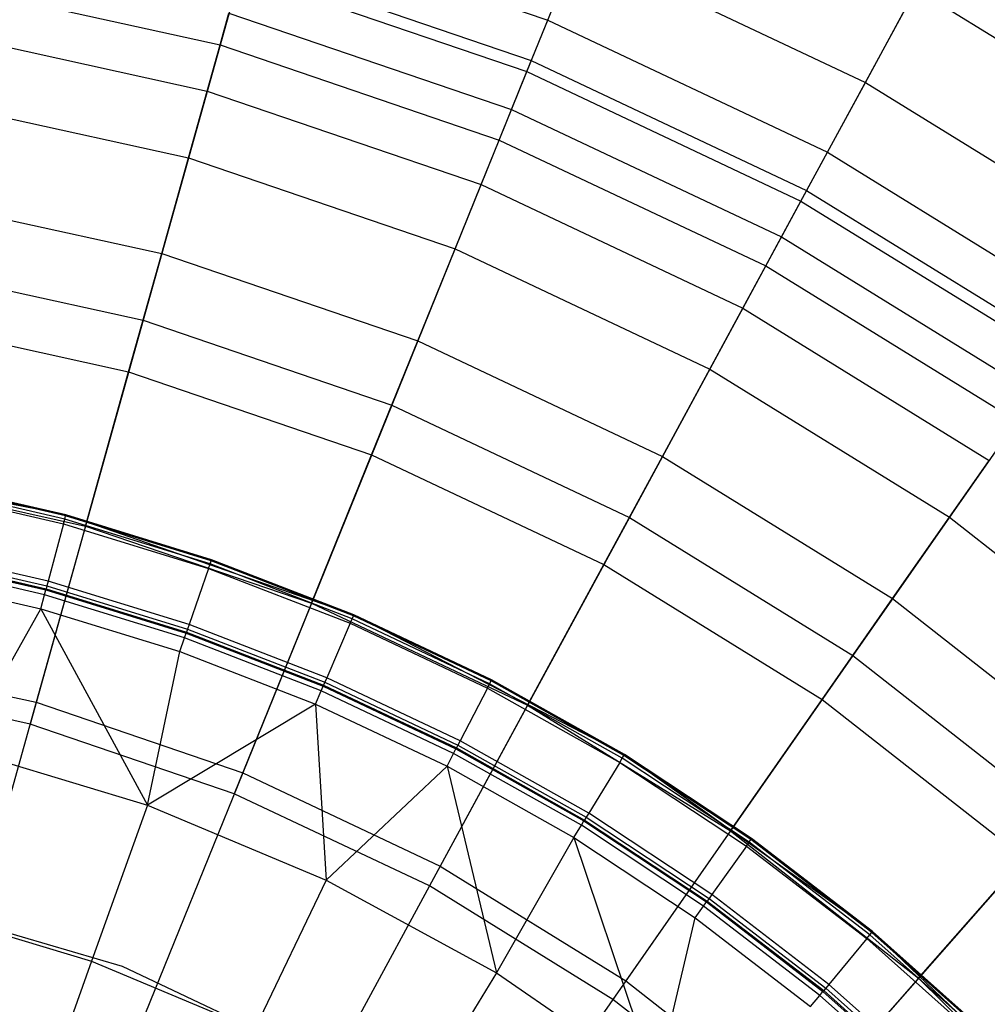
# Model space of a CAD drawing. Extents: x -91 to 91, y -91 to 262.
# Tile 179 of 256: x 3.08 to 8.96, y 9.55 to 15.53. Entities that reach past the tile are written whole.
import ezdxf

# ---------------------------------------------------------------- set-up
doc = ezdxf.new("R2010")
doc.units = 0
doc.header["$LTSCALE"] = 25.4
doc.layers.get('0').update_dxf_attribs({"linetype": 'CONTINUOUS'})

# ---------------------------------------------------------------- blocks, each defined once
blk = doc.blocks.new('ETE0_STL_1')
at = {"color": 0}
for p, q in [((6.9971, 17.269, 237.3549), (6.1913, 15.2803, 238.8525)), ((6.9971, 17.269, 237.3549), (6.1913, 15.2803, 238.8525)), ((8.8866, 16.377, 237.3549), (7.8633, 14.491, 238.8525)), ((8.8866, 16.377, 237.3549), (7.8633, 14.491, 238.8525)), ((4.5129, 16.1324, 181.2256), (6.2907, 15.5256, 181.2256)), ((4.5129, 16.1324, 181.2256), (6.2907, 15.5256, 181.2256)), ((6.2907, 15.5256, 181.2256), (6.4719, 15.9728, 183.7601)), ((6.2907, 15.5256, 181.2256), (6.4719, 15.9728, 183.7601)), ((6.4719, 15.9728, 183.7601), (8.2196, 15.1477, 183.7601)), ((6.4719, 15.9728, 183.7601), (8.2196, 15.1477, 183.7601)), ((4.4416, 15.8775, 238.8525), (3.8334, 13.7034, 240.1228)), ((4.4416, 15.8775, 238.8525), (3.8334, 13.7034, 240.1228)), ((4.4416, 15.8775, 238.8525), (6.1913, 15.2803, 238.8525)), ((4.4416, 15.8775, 238.8525), (6.1913, 15.2803, 238.8525)), ((4.4221, 15.8077, 178.2297), (6.1642, 15.2132, 178.2297)), ((4.4221, 15.8077, 178.2297), (6.1642, 15.2132, 178.2297)), ((2.5526, 15.7607, 171.1327), (4.3012, 15.3758, 171.1327)), ((2.5526, 15.7607, 171.1327), (4.3012, 15.3758, 171.1327)), ((8.2196, 15.1477, 183.7601), (8.5275, 15.7152, 186.0082)), ((8.2196, 15.1477, 183.7601), (8.5275, 15.7152, 186.0082)), ((8.5275, 15.7152, 186.0082), (10.2335, 14.6616, 186.0082)), ((8.5275, 15.7152, 186.0082), (10.2335, 14.6616, 186.0082)), ((4.3012, 15.3758, 171.1327), (4.3553, 15.569, 173.3738)), ((4.3012, 15.3758, 171.1327), (4.3553, 15.569, 173.3738)), ((4.3553, 15.569, 173.3738), (6.0711, 14.9835, 173.3738)), ((4.3553, 15.569, 173.3738), (6.0711, 14.9835, 173.3738)), ((6.1642, 15.2132, 178.2297), (6.2907, 15.5256, 181.2256)), ((6.1642, 15.2132, 178.2297), (6.2907, 15.5256, 181.2256)), ((6.2907, 15.5256, 181.2256), (7.9895, 14.7237, 181.2256)), ((6.2907, 15.5256, 181.2256), (7.9895, 14.7237, 181.2256)), ((2.506, 15.4726, 169.6725), (4.2226, 15.0947, 169.6725)), ((2.506, 15.4726, 169.6725), (4.2226, 15.0947, 169.6725)), ((4.2226, 15.0947, 169.6725), (4.3012, 15.3758, 171.1327)), ((4.2226, 15.0947, 169.6725), (4.3012, 15.3758, 171.1327)), ((4.3012, 15.3758, 171.1327), (5.9957, 14.7975, 171.1327)), ((4.3012, 15.3758, 171.1327), (5.9957, 14.7975, 171.1327)), ((6.1913, 15.2803, 238.8525), (5.3436, 13.188, 240.1228)), ((6.1913, 15.2803, 238.8525), (5.3436, 13.188, 240.1228)), ((6.1913, 15.2803, 238.8525), (7.8633, 14.491, 238.8525)), ((6.1913, 15.2803, 238.8525), (7.8633, 14.491, 238.8525)), ((6.0711, 14.9835, 173.3738), (6.1642, 15.2132, 178.2297)), ((6.0711, 14.9835, 173.3738), (6.1642, 15.2132, 178.2297)), ((6.1642, 15.2132, 178.2297), (7.8287, 14.4274, 178.2297)), ((6.1642, 15.2132, 178.2297), (7.8287, 14.4274, 178.2297)), ((7.9895, 14.7237, 181.2256), (8.2196, 15.1477, 183.7601)), ((7.9895, 14.7237, 181.2256), (8.2196, 15.1477, 183.7601)), ((8.2196, 15.1477, 183.7601), (9.8639, 14.1322, 183.7601)), ((8.2196, 15.1477, 183.7601), (9.8639, 14.1322, 183.7601)), ((4.1093, 14.6896, 168.4708), (4.2226, 15.0947, 169.6725)), ((4.1093, 14.6896, 168.4708), (4.2226, 15.0947, 169.6725)), ((4.2226, 15.0947, 169.6725), (5.8861, 14.5271, 169.6725)), ((4.2226, 15.0947, 169.6725), (5.8861, 14.5271, 169.6725)), ((2.4387, 15.0573, 168.4708), (4.1093, 14.6896, 168.4708)), ((2.4387, 15.0573, 168.4708), (4.1093, 14.6896, 168.4708)), ((5.9957, 14.7975, 171.1327), (6.0711, 14.9835, 173.3738)), ((5.9957, 14.7975, 171.1327), (6.0711, 14.9835, 173.3738)), ((6.0711, 14.9835, 173.3738), (7.7105, 14.2095, 173.3738)), ((6.0711, 14.9835, 173.3738), (7.7105, 14.2095, 173.3738)), ((5.8861, 14.5271, 169.6725), (5.9957, 14.7975, 171.1327)), ((5.8861, 14.5271, 169.6725), (5.9957, 14.7975, 171.1327)), ((5.9957, 14.7975, 171.1327), (7.6148, 14.0332, 171.1327)), ((5.9957, 14.7975, 171.1327), (7.6148, 14.0332, 171.1327)), ((7.8287, 14.4274, 178.2297), (7.9895, 14.7237, 181.2256)), ((7.8287, 14.4274, 178.2297), (7.9895, 14.7237, 181.2256)), ((7.9895, 14.7237, 181.2256), (9.5878, 13.7366, 181.2256)), ((7.9895, 14.7237, 181.2256), (9.5878, 13.7366, 181.2256)), ((3.9468, 14.1089, 167.4047), (4.1093, 14.6896, 168.4708)), ((3.9468, 14.1089, 167.4047), (4.1093, 14.6896, 168.4708)), ((4.1093, 14.6896, 168.4708), (5.7282, 14.1372, 168.4708)), ((4.1093, 14.6896, 168.4708), (5.7282, 14.1372, 168.4708)), ((5.7282, 14.1372, 168.4708), (5.8861, 14.5271, 169.6725)), ((5.7282, 14.1372, 168.4708), (5.8861, 14.5271, 169.6725)), ((5.8861, 14.5271, 169.6725), (7.4756, 13.7767, 169.6725)), ((5.8861, 14.5271, 169.6725), (7.4756, 13.7767, 169.6725)), ((7.8633, 14.491, 238.8525), (6.7866, 12.5068, 240.1228)), ((7.8633, 14.491, 238.8525), (6.7866, 12.5068, 240.1228)), ((7.8633, 14.491, 238.8525), (9.4363, 13.5195, 238.8525)), ((7.8633, 14.491, 238.8525), (9.4363, 13.5195, 238.8525)), ((2.3423, 14.462, 167.4047), (3.9468, 14.1089, 167.4047)), ((2.3423, 14.462, 167.4047), (3.9468, 14.1089, 167.4047)), ((7.7105, 14.2095, 173.3738), (7.8287, 14.4274, 178.2297)), ((7.7105, 14.2095, 173.3738), (7.8287, 14.4274, 178.2297)), ((7.8287, 14.4274, 178.2297), (9.3949, 13.4602, 178.2297)), ((7.8287, 14.4274, 178.2297), (9.3949, 13.4602, 178.2297)), ((7.6148, 14.0332, 171.1327), (7.7105, 14.2095, 173.3738)), ((7.6148, 14.0332, 171.1327), (7.7105, 14.2095, 173.3738)), ((7.7105, 14.2095, 173.3738), (9.253, 13.2569, 173.3738)), ((7.7105, 14.2095, 173.3738), (9.253, 13.2569, 173.3738)), ((3.7459, 13.3905, 166.5557), (3.9468, 14.1089, 167.4047)), ((3.7459, 13.3905, 166.5557), (3.9468, 14.1089, 167.4047)), ((3.9468, 14.1089, 167.4047), (5.5017, 13.5782, 167.4047)), ((3.9468, 14.1089, 167.4047), (5.5017, 13.5782, 167.4047)), ((5.5017, 13.5782, 167.4047), (5.7282, 14.1372, 168.4708)), ((5.5017, 13.5782, 167.4047), (5.7282, 14.1372, 168.4708)), ((5.7282, 14.1372, 168.4708), (7.275, 13.4069, 168.4708)), ((5.7282, 14.1372, 168.4708), (7.275, 13.4069, 168.4708)), ((2.275, 14.0464, 240.1228), (3.8334, 13.7034, 240.1228)), ((2.275, 14.0464, 240.1228), (3.8334, 13.7034, 240.1228)), ((7.4756, 13.7767, 169.6725), (7.6148, 14.0332, 171.1327)), ((7.4756, 13.7767, 169.6725), (7.6148, 14.0332, 171.1327)), ((7.6148, 14.0332, 171.1327), (9.1382, 13.0924, 171.1327)), ((7.6148, 14.0332, 171.1327), (9.1382, 13.0924, 171.1327)), ((7.275, 13.4069, 168.4708), (7.4756, 13.7767, 169.6725)), ((7.275, 13.4069, 168.4708), (7.4756, 13.7767, 169.6725)), ((7.4756, 13.7767, 169.6725), (8.9711, 12.853, 169.6725)), ((7.4756, 13.7767, 169.6725), (8.9711, 12.853, 169.6725)), ((2.2231, 13.7258, 166.5557), (3.7459, 13.3905, 166.5557)), ((2.2231, 13.7258, 166.5557), (3.7459, 13.3905, 166.5557)), ((3.8334, 13.7034, 240.1228), (3.1847, 11.3843, 241.1953)), ((3.8334, 13.7034, 240.1228), (3.1847, 11.3843, 241.1953)), ((3.8334, 13.7034, 240.1228), (5.3436, 13.188, 240.1228)), ((3.8334, 13.7034, 240.1228), (5.3436, 13.188, 240.1228)), ((5.2216, 12.8869, 166.5557), (5.5017, 13.5782, 167.4047)), ((5.2216, 12.8869, 166.5557), (5.5017, 13.5782, 167.4047)), ((5.5017, 13.5782, 167.4047), (6.9874, 12.8769, 167.4047)), ((5.5017, 13.5782, 167.4047), (6.9874, 12.8769, 167.4047)), ((9.4363, 13.5195, 238.8525), (8.1442, 11.6683, 240.1228)), ((9.4363, 13.5195, 238.8525), (8.1442, 11.6683, 240.1228)), ((6.9874, 12.8769, 167.4047), (7.275, 13.4069, 168.4708)), ((6.9874, 12.8769, 167.4047), (7.275, 13.4069, 168.4708)), ((7.275, 13.4069, 168.4708), (8.7303, 12.5081, 168.4708)), ((7.275, 13.4069, 168.4708), (8.7303, 12.5081, 168.4708)), ((3.4839, 12.4541, 165.8321), (3.7459, 13.3905, 166.5557)), ((3.4839, 12.4541, 165.8321), (3.7459, 13.3905, 166.5557)), ((3.7459, 13.3905, 166.5557), (5.2216, 12.8869, 166.5557)), ((3.7459, 13.3905, 166.5557), (5.2216, 12.8869, 166.5557)), ((5.3436, 13.188, 240.1228), (4.4393, 10.9562, 241.1953)), ((5.3436, 13.188, 240.1228), (4.4393, 10.9562, 241.1953)), ((5.3436, 13.188, 240.1228), (6.7866, 12.5068, 240.1228)), ((5.3436, 13.188, 240.1228), (6.7866, 12.5068, 240.1228)), ((3.3655, 12.5219, 165.2509), (1.5492, 12.8734, 165.2509)), ((3.3655, 12.5219, 165.2509), (1.5492, 12.8734, 165.2509)), ((4.8564, 11.9857, 165.8321), (5.2216, 12.8869, 166.5557)), ((4.8564, 11.9857, 165.8321), (5.2216, 12.8869, 166.5557)), ((5.2216, 12.8869, 166.5557), (6.6316, 12.2213, 166.5557)), ((5.2216, 12.8869, 166.5557), (6.6316, 12.2213, 166.5557)), ((6.6316, 12.2213, 166.5557), (6.9874, 12.8769, 167.4047)), ((6.6316, 12.2213, 166.5557), (6.9874, 12.8769, 167.4047)), ((6.9874, 12.8769, 167.4047), (8.3852, 12.0136, 167.4047)), ((6.9874, 12.8769, 167.4047), (8.3852, 12.0136, 167.4047)), ((8.7303, 12.5081, 168.4708), (8.9711, 12.853, 169.6725)), ((8.7303, 12.5081, 168.4708), (8.9711, 12.853, 169.6725)), ((2.0676, 12.7659, 165.8321), (3.4839, 12.4541, 165.8321)), ((2.0676, 12.7659, 165.8321), (3.4839, 12.4541, 165.8321)), ((2.4531, 12.6755, 165.0121), (3.3511, 12.4682, 165.0121)), ((2.4531, 12.6755, 165.0121), (3.3511, 12.4682, 165.0121)), ((3.3587, 12.4966, 165.0342), (2.4587, 12.7043, 165.0342)), ((3.3587, 12.4966, 165.0342), (2.4587, 12.7043, 165.0342)), ((3.3638, 12.5153, 165.0655), (2.4624, 12.7234, 165.0655)), ((3.3638, 12.5153, 165.0655), (2.4624, 12.7234, 165.0655)), ((3.3655, 12.5219, 165.1017), (2.4637, 12.7301, 165.1017)), ((2.4637, 12.7301, 165.1017), (3.3655, 12.5219, 165.2509)), ((2.4637, 12.7301, 165.1017), (3.3655, 12.5219, 165.2509)), ((3.3655, 12.5219, 165.1017), (2.4637, 12.7301, 165.1017)), ((3.3511, 12.4682, 165.0121), (3.3587, 12.4966, 165.0342)), ((3.3511, 12.4682, 165.0121), (3.3587, 12.4966, 165.0342)), ((3.3587, 12.4966, 165.0342), (3.3638, 12.5153, 165.0655)), ((3.3587, 12.4966, 165.0342), (3.3638, 12.5153, 165.0655)), ((4.2417, 12.2251, 165.0342), (3.3587, 12.4966, 165.0342)), ((4.2417, 12.2251, 165.0342), (3.3587, 12.4966, 165.0342)), ((3.3638, 12.5153, 165.0655), (3.3655, 12.5219, 165.1017)), ((3.3638, 12.5153, 165.0655), (3.3655, 12.5219, 165.1017)), ((4.248, 12.2435, 165.0655), (3.3638, 12.5153, 165.0655)), ((4.248, 12.2435, 165.0655), (3.3638, 12.5153, 165.0655)), ((5.1133, 11.9154, 165.2509), (3.3655, 12.5219, 165.2509)), ((4.2503, 12.2499, 165.1017), (3.3655, 12.5219, 165.2509)), ((5.1133, 11.9154, 165.2509), (3.3655, 12.5219, 165.2509)), ((4.2503, 12.2499, 165.1017), (3.3655, 12.5219, 165.1017)), ((3.3655, 12.5219, 165.1017), (3.3655, 12.5219, 165.2509)), ((4.2503, 12.2499, 165.1017), (3.3655, 12.5219, 165.2509)), ((3.3655, 12.5219, 165.1017), (3.3655, 12.5219, 165.2509)), ((4.2503, 12.2499, 165.1017), (3.3655, 12.5219, 165.1017)), ((6.7866, 12.5068, 240.1228), (5.6381, 10.3902, 241.1953)), ((6.7866, 12.5068, 240.1228), (5.6381, 10.3902, 241.1953)), ((6.7866, 12.5068, 240.1228), (8.1442, 11.6683, 240.1228)), ((6.7866, 12.5068, 240.1228), (8.1442, 11.6683, 240.1228)), ((8.3852, 12.0136, 167.4047), (8.7303, 12.5081, 168.4708)), ((8.3852, 12.0136, 167.4047), (8.7303, 12.5081, 168.4708)), ((8.7303, 12.5081, 168.4708), (10.0759, 11.4519, 168.4708)), ((8.7303, 12.5081, 168.4708), (10.0759, 11.4519, 168.4708)), ((3.4839, 12.4541, 165.8321), (3.1475, 11.2515, 165.2509)), ((3.4839, 12.4541, 165.8321), (3.1475, 11.2515, 165.2509)), ((3.3511, 12.4682, 165.0121), (3.2575, 12.1198, 164.8333)), ((3.3511, 12.4682, 165.0121), (3.2575, 12.1198, 164.8333)), ((3.3511, 12.4682, 165.0121), (4.232, 12.1973, 165.0121)), ((3.3511, 12.4682, 165.0121), (4.232, 12.1973, 165.0121)), ((3.4839, 12.4541, 165.8321), (4.8564, 11.9857, 165.8321)), ((3.4839, 12.4541, 165.8321), (4.8564, 11.9857, 165.8321)), ((3.2575, 12.1198, 164.8333), (2.3846, 12.3213, 164.8333)), ((3.2575, 12.1198, 164.8333), (2.3846, 12.3213, 164.8333)), ((3.243, 12.0661, 146.5403), (2.374, 12.2667, 146.5403)), ((2.374, 12.2667, 164.7437), (3.243, 12.0661, 164.7437)), ((2.374, 12.2667, 164.7437), (3.243, 12.0661, 164.7437)), ((3.243, 12.0661, 146.5403), (2.374, 12.2667, 146.5403)), ((2.3753, 12.2734, 164.7799), (3.2448, 12.0726, 164.7799)), ((2.3753, 12.2734, 164.7799), (3.2448, 12.0726, 164.7799)), ((2.379, 12.2924, 164.8111), (3.2498, 12.0914, 164.8111)), ((2.379, 12.2924, 164.8111), (3.2498, 12.0914, 164.8111)), ((3.2351, 12.0367, 146.3686), (2.3682, 12.2368, 146.3686)), ((3.2351, 12.0367, 146.3686), (2.3682, 12.2368, 146.3686)), ((4.232, 12.1973, 165.0121), (4.1138, 11.8565, 164.8333)), ((4.232, 12.1973, 165.0121), (4.1138, 11.8565, 164.8333)), ((4.232, 12.1973, 165.0121), (4.2417, 12.2251, 165.0342)), ((4.232, 12.1973, 165.0121), (4.2417, 12.2251, 165.0342)), ((4.232, 12.1973, 165.0121), (5.0914, 11.8644, 165.0121)), ((4.232, 12.1973, 165.0121), (5.0914, 11.8644, 165.0121)), ((4.2417, 12.2251, 165.0342), (4.248, 12.2435, 165.0655)), ((4.2417, 12.2251, 165.0342), (4.248, 12.2435, 165.0655)), ((5.103, 11.8914, 165.0342), (4.2417, 12.2251, 165.0342)), ((5.103, 11.8914, 165.0342), (4.2417, 12.2251, 165.0342)), ((4.248, 12.2435, 165.0655), (4.2503, 12.2499, 165.1017)), ((4.248, 12.2435, 165.0655), (4.2503, 12.2499, 165.1017)), ((5.1107, 11.9092, 165.0655), (4.248, 12.2435, 165.0655)), ((5.1107, 11.9092, 165.0655), (4.248, 12.2435, 165.0655)), ((5.1133, 11.9154, 165.1017), (4.2503, 12.2499, 165.1017)), ((4.2503, 12.2499, 165.1017), (5.1133, 11.9154, 165.2509)), ((4.2503, 12.2499, 165.1017), (5.1133, 11.9154, 165.2509)), ((5.1133, 11.9154, 165.1017), (4.2503, 12.2499, 165.1017)), ((6.1679, 11.3666, 165.8321), (6.6316, 12.2213, 166.5557)), ((6.1679, 11.3666, 165.8321), (6.6316, 12.2213, 166.5557)), ((6.6316, 12.2213, 166.5557), (7.9583, 11.4019, 166.5557)), ((6.6316, 12.2213, 166.5557), (7.9583, 11.4019, 166.5557)), ((2.3516, 12.1508, 146.2177), (3.2124, 11.9521, 146.2177)), ((2.3516, 12.1508, 146.2177), (3.2124, 11.9521, 146.2177)), ((3.2498, 12.0914, 164.8111), (3.2448, 12.0726, 164.7799)), ((3.2498, 12.0914, 164.8111), (3.2448, 12.0726, 164.7799)), ((3.2575, 12.1198, 164.8333), (3.2498, 12.0914, 164.8111)), ((3.2575, 12.1198, 164.8333), (3.2498, 12.0914, 164.8111)), ((3.2498, 12.0914, 164.8111), (4.1041, 11.8287, 164.8111)), ((3.2498, 12.0914, 164.8111), (4.1041, 11.8287, 164.8111)), ((4.1138, 11.8565, 164.8333), (3.2575, 12.1198, 164.8333)), ((4.1138, 11.8565, 164.8333), (3.2575, 12.1198, 164.8333)), ((3.2124, 11.9521, 146.2177), (3.2351, 12.0367, 146.3686)), ((3.2124, 11.9521, 146.2177), (3.2351, 12.0367, 146.3686)), ((3.2351, 12.0367, 146.3686), (3.243, 12.0661, 146.5403)), ((3.2351, 12.0367, 146.3686), (3.243, 12.0661, 146.5403)), ((4.0856, 11.7752, 146.3686), (3.2351, 12.0367, 146.3686)), ((4.0856, 11.7752, 146.3686), (3.2351, 12.0367, 146.3686)), ((3.2448, 12.0726, 164.7799), (3.243, 12.0661, 164.7437)), ((3.2448, 12.0726, 164.7799), (3.243, 12.0661, 164.7437)), ((4.0956, 11.804, 146.5403), (3.243, 12.0661, 146.5403)), ((3.243, 12.0661, 146.5403), (3.243, 12.0661, 164.7437)), ((3.243, 12.0661, 164.7437), (4.0956, 11.804, 164.7437)), ((3.243, 12.0661, 146.5403), (3.243, 12.0661, 164.7437)), ((3.243, 12.0661, 164.7437), (4.0956, 11.804, 164.7437)), ((4.0956, 11.804, 146.5403), (3.243, 12.0661, 146.5403)), ((3.2448, 12.0726, 164.7799), (4.0978, 11.8104, 164.7799)), ((3.2448, 12.0726, 164.7799), (4.0978, 11.8104, 164.7799)), ((4.8564, 11.9857, 165.8321), (4.3875, 10.8284, 165.2509)), ((4.8564, 11.9857, 165.8321), (4.3875, 10.8284, 165.2509)), ((4.8564, 11.9857, 165.8321), (6.1679, 11.3666, 165.8321)), ((4.8564, 11.9857, 165.8321), (6.1679, 11.3666, 165.8321)), ((7.9583, 11.4019, 166.5557), (8.3852, 12.0136, 167.4047)), ((7.9583, 11.4019, 166.5557), (8.3852, 12.0136, 167.4047)), ((8.3852, 12.0136, 167.4047), (9.6776, 10.9992, 167.4047)), ((8.3852, 12.0136, 167.4047), (9.6776, 10.9992, 167.4047)), ((2.7337, 11.099, 145.162), (3.2124, 11.9521, 146.2177)), ((2.7337, 11.099, 145.162), (3.2124, 11.9521, 146.2177)), ((3.2124, 11.9521, 146.2177), (3.8605, 10.7591, 145.162)), ((3.2124, 11.9521, 146.2177), (3.8605, 10.7591, 145.162)), ((3.2124, 11.9521, 146.2177), (4.0569, 11.6925, 146.2177)), ((3.2124, 11.9521, 146.2177), (4.0569, 11.6925, 146.2177)), ((5.103, 11.8914, 165.0342), (5.1107, 11.9092, 165.0655)), ((5.103, 11.8914, 165.0342), (5.1107, 11.9092, 165.0655)), ((5.1107, 11.9092, 165.0655), (5.1133, 11.9154, 165.1017)), ((5.1107, 11.9092, 165.0655), (5.1133, 11.9154, 165.1017)), ((5.9472, 11.5143, 165.0655), (5.1107, 11.9092, 165.0655)), ((5.9472, 11.5143, 165.0655), (5.1107, 11.9092, 165.0655)), ((6.757, 11.0665, 165.2509), (5.1133, 11.9154, 165.2509)), ((5.9503, 11.5203, 165.1017), (5.1133, 11.9154, 165.2509)), ((6.757, 11.0665, 165.2509), (5.1133, 11.9154, 165.2509)), ((5.9503, 11.5203, 165.1017), (5.1133, 11.9154, 165.1017)), ((5.1133, 11.9154, 165.1017), (5.1133, 11.9154, 165.2509)), ((5.9503, 11.5203, 165.1017), (5.1133, 11.9154, 165.2509)), ((5.1133, 11.9154, 165.1017), (5.1133, 11.9154, 165.2509)), ((5.9503, 11.5203, 165.1017), (5.1133, 11.9154, 165.1017)), ((4.1138, 11.8565, 164.8333), (4.1041, 11.8287, 164.8111)), ((4.1138, 11.8565, 164.8333), (4.1041, 11.8287, 164.8111)), ((4.9491, 11.5328, 164.8333), (4.1138, 11.8565, 164.8333)), ((4.9491, 11.5328, 164.8333), (4.1138, 11.8565, 164.8333)), ((5.0914, 11.8644, 165.0121), (4.9491, 11.5328, 164.8333)), ((5.0914, 11.8644, 165.0121), (4.9491, 11.5328, 164.8333)), ((5.0914, 11.8644, 165.0121), (5.103, 11.8914, 165.0342)), ((5.0914, 11.8644, 165.0121), (5.103, 11.8914, 165.0342)), ((5.0914, 11.8644, 165.0121), (5.9248, 11.4709, 165.0121)), ((5.0914, 11.8644, 165.0121), (5.9248, 11.4709, 165.0121)), ((5.9383, 11.497, 165.0342), (5.103, 11.8914, 165.0342)), ((5.9383, 11.497, 165.0342), (5.103, 11.8914, 165.0342)), ((4.0856, 11.7752, 146.3686), (4.0956, 11.804, 146.5403)), ((4.0856, 11.7752, 146.3686), (4.0956, 11.804, 146.5403)), ((4.0978, 11.8104, 164.7799), (4.0956, 11.804, 164.7437)), ((4.0978, 11.8104, 164.7799), (4.0956, 11.804, 164.7437)), ((4.9272, 11.4817, 146.5403), (4.0956, 11.804, 146.5403)), ((4.0956, 11.804, 146.5403), (4.0956, 11.804, 164.7437)), ((4.0956, 11.804, 164.7437), (4.9272, 11.4817, 164.7437)), ((4.0956, 11.804, 146.5403), (4.0956, 11.804, 164.7437)), ((4.0956, 11.804, 164.7437), (4.9272, 11.4817, 164.7437)), ((4.9272, 11.4817, 146.5403), (4.0956, 11.804, 146.5403)), ((4.1041, 11.8287, 164.8111), (4.0978, 11.8104, 164.7799)), ((4.1041, 11.8287, 164.8111), (4.0978, 11.8104, 164.7799)), ((4.0978, 11.8104, 164.7799), (4.9299, 11.488, 164.7799)), ((4.0978, 11.8104, 164.7799), (4.9299, 11.488, 164.7799)), ((4.1041, 11.8287, 164.8111), (4.9375, 11.5058, 164.8111)), ((4.1041, 11.8287, 164.8111), (4.9375, 11.5058, 164.8111)), ((4.0569, 11.6925, 146.2177), (4.0856, 11.7752, 146.3686)), ((4.0569, 11.6925, 146.2177), (4.0856, 11.7752, 146.3686)), ((4.9152, 11.4538, 146.3686), (4.0856, 11.7752, 146.3686)), ((4.9152, 11.4538, 146.3686), (4.0856, 11.7752, 146.3686)), ((1.89, 11.6693, 241.1953), (3.1847, 11.3843, 241.1953)), ((1.89, 11.6693, 241.1953), (3.1847, 11.3843, 241.1953)), ((3.8605, 10.7591, 145.162), (4.0569, 11.6925, 146.2177)), ((3.8605, 10.7591, 145.162), (4.0569, 11.6925, 146.2177)), ((4.0569, 11.6925, 146.2177), (4.8807, 11.3733, 146.2177)), ((4.0569, 11.6925, 146.2177), (4.8807, 11.3733, 146.2177)), ((8.1442, 11.6683, 240.1228), (6.7659, 9.6936, 241.1953)), ((8.1442, 11.6683, 240.1228), (6.7659, 9.6936, 241.1953)), ((8.1442, 11.6683, 240.1228), (9.3995, 10.6831, 240.1228)), ((8.1442, 11.6683, 240.1228), (9.3995, 10.6831, 240.1228)), ((3.1475, 11.2515, 165.2509), (1.8679, 11.5332, 165.2509)), ((3.1475, 11.2515, 165.2509), (1.8679, 11.5332, 165.2509)), ((4.9152, 11.4538, 146.3686), (4.9272, 11.4817, 146.5403)), ((4.9152, 11.4538, 146.3686), (4.9272, 11.4817, 146.5403)), ((4.9299, 11.488, 164.7799), (4.9272, 11.4817, 164.7437)), ((4.9299, 11.488, 164.7799), (4.9272, 11.4817, 164.7437)), ((5.7338, 11.101, 146.5403), (4.9272, 11.4817, 146.5403)), ((4.9272, 11.4817, 146.5403), (4.9272, 11.4817, 164.7437)), ((4.9272, 11.4817, 164.7437), (5.7338, 11.101, 164.7437)), ((4.9272, 11.4817, 146.5403), (4.9272, 11.4817, 164.7437)), ((4.9272, 11.4817, 164.7437), (5.7338, 11.101, 164.7437)), ((5.7338, 11.101, 146.5403), (4.9272, 11.4817, 146.5403)), ((4.9375, 11.5058, 164.8111), (4.9299, 11.488, 164.7799)), ((4.9375, 11.5058, 164.8111), (4.9299, 11.488, 164.7799)), ((4.9299, 11.488, 164.7799), (5.7369, 11.107, 164.7799)), ((4.9299, 11.488, 164.7799), (5.7369, 11.107, 164.7799)), ((4.9491, 11.5328, 164.8333), (4.9375, 11.5058, 164.8111)), ((4.9491, 11.5328, 164.8333), (4.9375, 11.5058, 164.8111)), ((4.9375, 11.5058, 164.8111), (5.7458, 11.1242, 164.8111)), ((4.9375, 11.5058, 164.8111), (5.7458, 11.1242, 164.8111)), ((5.7593, 11.1504, 164.8333), (4.9491, 11.5328, 164.8333)), ((5.7593, 11.1504, 164.8333), (4.9491, 11.5328, 164.8333)), ((5.9248, 11.4709, 165.0121), (5.9383, 11.497, 165.0342)), ((5.9248, 11.4709, 165.0121), (5.9383, 11.497, 165.0342)), ((5.9383, 11.497, 165.0342), (5.9472, 11.5143, 165.0655)), ((5.9383, 11.497, 165.0342), (5.9472, 11.5143, 165.0655)), ((6.7434, 11.0441, 165.0342), (5.9383, 11.497, 165.0342)), ((6.7434, 11.0441, 165.0342), (5.9383, 11.497, 165.0342)), ((5.9472, 11.5143, 165.0655), (5.9503, 11.5203, 165.1017)), ((5.9472, 11.5143, 165.0655), (5.9503, 11.5203, 165.1017)), ((6.7535, 11.0607, 165.0655), (5.9472, 11.5143, 165.0655)), ((6.7535, 11.0607, 165.0655), (5.9472, 11.5143, 165.0655)), ((6.757, 11.0665, 165.2509), (5.9503, 11.5203, 165.1017)), ((6.757, 11.0665, 165.1017), (5.9503, 11.5203, 165.1017)), ((6.757, 11.0665, 165.2509), (5.9503, 11.5203, 165.1017)), ((6.757, 11.0665, 165.1017), (5.9503, 11.5203, 165.1017)), ((4.8807, 11.3733, 146.2177), (4.9152, 11.4538, 146.3686)), ((4.8807, 11.3733, 146.2177), (4.9152, 11.4538, 146.3686)), ((5.7198, 11.0739, 146.3686), (4.9152, 11.4538, 146.3686)), ((5.7198, 11.0739, 146.3686), (4.9152, 11.4538, 146.3686)), ((5.9248, 11.4709, 165.0121), (5.7593, 11.1504, 164.8333)), ((5.9248, 11.4709, 165.0121), (5.7593, 11.1504, 164.8333)), ((5.9248, 11.4709, 165.0121), (6.7281, 11.019, 165.0121)), ((5.9248, 11.4709, 165.0121), (6.7281, 11.019, 165.0121)), ((3.1847, 11.3843, 241.1953), (2.4967, 8.925, 242.0615)), ((3.1847, 11.3843, 241.1953), (2.4967, 8.925, 242.0615)), ((3.1847, 11.3843, 241.1953), (4.4393, 10.9562, 241.1953)), ((3.1847, 11.3843, 241.1953), (4.4393, 10.9562, 241.1953)), ((4.8807, 11.3733, 146.2177), (3.8605, 10.7591, 145.162)), ((4.8807, 11.3733, 146.2177), (3.8605, 10.7591, 145.162)), ((4.8807, 11.3733, 146.2177), (4.9463, 10.3051, 145.162)), ((4.8807, 11.3733, 146.2177), (4.9463, 10.3051, 145.162)), ((4.8807, 11.3733, 146.2177), (5.6796, 10.9961, 146.2177)), ((4.8807, 11.3733, 146.2177), (5.6796, 10.9961, 146.2177)), ((6.1679, 11.3666, 165.8321), (5.5723, 10.2691, 165.2509)), ((6.1679, 11.3666, 165.8321), (5.5723, 10.2691, 165.2509)), ((6.1679, 11.3666, 165.8321), (7.4018, 10.6046, 165.8321)), ((6.1679, 11.3666, 165.8321), (7.4018, 10.6046, 165.8321)), ((7.4018, 10.6046, 165.8321), (7.9583, 11.4019, 166.5557)), ((7.4018, 10.6046, 165.8321), (7.9583, 11.4019, 166.5557)), ((7.9583, 11.4019, 166.5557), (9.1849, 10.4392, 166.5557)), ((7.9583, 11.4019, 166.5557), (9.1849, 10.4392, 166.5557)), ((4.3875, 10.8284, 165.2509), (3.1475, 11.2515, 165.2509)), ((4.3875, 10.8284, 165.2509), (3.1475, 11.2515, 165.2509)), ((5.7458, 11.1242, 164.8111), (5.7369, 11.107, 164.7799)), ((5.7458, 11.1242, 164.8111), (5.7369, 11.107, 164.7799)), ((5.7593, 11.1504, 164.8333), (5.7458, 11.1242, 164.8111)), ((5.7593, 11.1504, 164.8333), (5.7458, 11.1242, 164.8111)), ((5.7458, 11.1242, 164.8111), (6.5247, 10.686, 164.8111)), ((5.7458, 11.1242, 164.8111), (6.5247, 10.686, 164.8111)), ((6.5401, 10.7111, 164.8333), (5.7593, 11.1504, 164.8333)), ((6.5401, 10.7111, 164.8333), (5.7593, 11.1504, 164.8333)), ((2.7337, 11.099, 145.162), (3.8605, 10.7591, 145.162)), ((2.7337, 11.099, 145.162), (3.8605, 10.7591, 145.162)), ((5.6796, 10.9961, 146.2177), (5.7198, 11.0739, 146.3686)), ((5.6796, 10.9961, 146.2177), (5.7198, 11.0739, 146.3686)), ((5.7198, 11.0739, 146.3686), (5.7338, 11.101, 146.5403)), ((5.7198, 11.0739, 146.3686), (5.7338, 11.101, 146.5403)), ((6.4952, 10.6377, 146.3686), (5.7198, 11.0739, 146.3686)), ((6.4952, 10.6377, 146.3686), (5.7198, 11.0739, 146.3686)), ((5.7369, 11.107, 164.7799), (5.7338, 11.101, 164.7437)), ((5.7369, 11.107, 164.7799), (5.7338, 11.101, 164.7437)), ((6.5111, 10.6637, 146.5403), (5.7338, 11.101, 146.5403)), ((5.7338, 11.101, 146.5403), (5.7338, 11.101, 164.7437)), ((5.7338, 11.101, 164.7437), (6.5111, 10.6637, 164.7437)), ((5.7338, 11.101, 146.5403), (5.7338, 11.101, 164.7437)), ((5.7338, 11.101, 164.7437), (6.5111, 10.6637, 164.7437)), ((6.5111, 10.6637, 146.5403), (5.7338, 11.101, 146.5403)), ((5.7369, 11.107, 164.7799), (6.5146, 10.6694, 164.7799)), ((5.7369, 11.107, 164.7799), (6.5146, 10.6694, 164.7799)), ((6.7434, 11.0441, 165.0342), (6.7535, 11.0607, 165.0655)), ((6.7434, 11.0441, 165.0342), (6.7535, 11.0607, 165.0655)), ((6.7535, 11.0607, 165.0655), (6.757, 11.0665, 165.1017)), ((6.7535, 11.0607, 165.0655), (6.757, 11.0665, 165.1017)), ((7.5253, 10.5507, 165.0655), (6.7535, 11.0607, 165.0655)), ((7.5253, 10.5507, 165.0655), (6.7535, 11.0607, 165.0655)), ((8.2632, 9.9922, 165.2509), (6.757, 11.0665, 165.2509)), ((7.5293, 10.5562, 165.1017), (6.757, 11.0665, 165.2509)), ((8.2632, 9.9922, 165.2509), (6.757, 11.0665, 165.2509)), ((7.5293, 10.5562, 165.1017), (6.757, 11.0665, 165.2509)), ((7.5293, 10.5562, 165.1017), (6.757, 11.0665, 165.1017)), ((6.757, 11.0665, 165.1017), (6.757, 11.0665, 165.2509)), ((6.757, 11.0665, 165.1017), (6.757, 11.0665, 165.2509)), ((7.5293, 10.5562, 165.1017), (6.757, 11.0665, 165.1017)), ((6.7281, 11.019, 165.0121), (6.5401, 10.7111, 164.8333)), ((6.7281, 11.019, 165.0121), (6.5401, 10.7111, 164.8333)), ((6.7281, 11.019, 165.0121), (6.7434, 11.0441, 165.0342)), ((6.7281, 11.019, 165.0121), (6.7434, 11.0441, 165.0342)), ((6.7281, 11.019, 165.0121), (7.497, 10.511, 165.0121)), ((6.7281, 11.019, 165.0121), (7.497, 10.511, 165.0121)), ((7.5141, 10.5349, 165.0342), (6.7434, 11.0441, 165.0342)), ((7.5141, 10.5349, 165.0342), (6.7434, 11.0441, 165.0342)), ((4.4393, 10.9562, 241.1953), (3.4803, 8.5893, 242.0615)), ((4.4393, 10.9562, 241.1953), (3.4803, 8.5893, 242.0615)), ((4.4393, 10.9562, 241.1953), (5.6381, 10.3902, 241.1953)), ((4.4393, 10.9562, 241.1953), (5.6381, 10.3902, 241.1953)), ((4.9463, 10.3051, 145.162), (5.6796, 10.9961, 146.2177)), ((4.9463, 10.3051, 145.162), (5.6796, 10.9961, 146.2177)), ((5.6796, 10.9961, 146.2177), (5.9796, 9.7419, 145.162)), ((5.6796, 10.9961, 146.2177), (5.9796, 9.7419, 145.162)), ((5.6796, 10.9961, 146.2177), (6.4496, 10.5629, 146.2177)), ((5.6796, 10.9961, 146.2177), (6.4496, 10.5629, 146.2177)), ((5.5723, 10.2691, 165.2509), (4.3875, 10.8284, 165.2509)), ((5.5723, 10.2691, 165.2509), (4.3875, 10.8284, 165.2509)), ((3.8605, 10.7591, 145.162), (3.5209, 9.8127, 144.163)), ((3.8605, 10.7591, 145.162), (3.5209, 9.8127, 144.163)), ((3.8605, 10.7591, 145.162), (4.9463, 10.3051, 145.162)), ((3.8605, 10.7591, 145.162), (4.9463, 10.3051, 145.162)), ((6.5401, 10.7111, 164.8333), (6.5247, 10.686, 164.8111)), ((6.5401, 10.7111, 164.8333), (6.5247, 10.686, 164.8111)), ((7.2875, 10.2173, 164.8333), (6.5401, 10.7111, 164.8333)), ((7.2875, 10.2173, 164.8333), (6.5401, 10.7111, 164.8333)), ((6.4952, 10.6377, 146.3686), (6.5111, 10.6637, 146.5403)), ((6.4952, 10.6377, 146.3686), (6.5111, 10.6637, 146.5403)), ((6.5146, 10.6694, 164.7799), (6.5111, 10.6637, 164.7437)), ((6.5146, 10.6694, 164.7799), (6.5111, 10.6637, 164.7437)), ((7.2552, 10.172, 146.5403), (6.5111, 10.6637, 146.5403)), ((6.5111, 10.6637, 146.5403), (6.5111, 10.6637, 164.7437)), ((6.5111, 10.6637, 164.7437), (7.2552, 10.172, 164.7437)), ((6.5111, 10.6637, 146.5403), (6.5111, 10.6637, 164.7437)), ((6.5111, 10.6637, 164.7437), (7.2552, 10.172, 164.7437)), ((7.2552, 10.172, 146.5403), (6.5111, 10.6637, 146.5403)), ((6.5247, 10.686, 164.8111), (6.5146, 10.6694, 164.7799)), ((6.5247, 10.686, 164.8111), (6.5146, 10.6694, 164.7799)), ((6.5146, 10.6694, 164.7799), (7.2592, 10.1775, 164.7799)), ((6.5146, 10.6694, 164.7799), (7.2592, 10.1775, 164.7799)), ((6.5247, 10.686, 164.8111), (7.2704, 10.1933, 164.8111)), ((6.5247, 10.686, 164.8111), (7.2704, 10.1933, 164.8111)), ((9.3995, 10.6831, 240.1228), (7.8087, 8.8751, 241.1953)), ((9.3995, 10.6831, 240.1228), (7.8087, 8.8751, 241.1953)), ((6.4496, 10.5629, 146.2177), (6.4952, 10.6377, 146.3686)), ((6.4496, 10.5629, 146.2177), (6.4952, 10.6377, 146.3686)), ((7.2376, 10.1472, 146.3686), (6.4952, 10.6377, 146.3686)), ((7.2376, 10.1472, 146.3686), (6.4952, 10.6377, 146.3686)), ((7.4018, 10.6046, 165.8321), (6.687, 9.5806, 165.2509)), ((7.4018, 10.6046, 165.8321), (6.687, 9.5806, 165.2509)), ((7.4018, 10.6046, 165.8321), (8.5426, 9.7092, 165.8321)), ((7.4018, 10.6046, 165.8321), (8.5426, 9.7092, 165.8321)), ((6.4496, 10.5629, 146.2177), (5.9796, 9.7419, 145.162)), ((6.4496, 10.5629, 146.2177), (5.9796, 9.7419, 145.162)), ((6.4496, 10.5629, 146.2177), (6.9496, 9.0754, 145.162)), ((6.4496, 10.5629, 146.2177), (6.9496, 9.0754, 145.162)), ((6.4496, 10.5629, 146.2177), (7.1867, 10.0759, 146.2177)), ((6.4496, 10.5629, 146.2177), (7.1867, 10.0759, 146.2177)), ((7.497, 10.511, 165.0121), (7.5141, 10.5349, 165.0342)), ((7.497, 10.511, 165.0121), (7.5141, 10.5349, 165.0342)), ((7.5141, 10.5349, 165.0342), (7.5253, 10.5507, 165.0655)), ((7.5141, 10.5349, 165.0342), (7.5253, 10.5507, 165.0655)), ((8.2465, 9.972, 165.0342), (7.5141, 10.5349, 165.0342)), ((8.2465, 9.972, 165.0342), (7.5141, 10.5349, 165.0342)), ((7.5253, 10.5507, 165.0655), (7.5293, 10.5562, 165.1017)), ((7.5253, 10.5507, 165.0655), (7.5293, 10.5562, 165.1017)), ((8.2589, 9.987, 165.0655), (7.5253, 10.5507, 165.0655)), ((8.2589, 9.987, 165.0655), (7.5253, 10.5507, 165.0655)), ((8.2632, 9.9922, 165.1017), (7.5293, 10.5562, 165.1017)), ((7.5293, 10.5562, 165.1017), (8.2632, 9.9922, 165.2509)), ((7.5293, 10.5562, 165.1017), (8.2632, 9.9922, 165.2509)), ((8.2632, 9.9922, 165.1017), (7.5293, 10.5562, 165.1017)), ((7.497, 10.511, 165.0121), (7.2875, 10.2173, 164.8333)), ((7.497, 10.511, 165.0121), (7.2875, 10.2173, 164.8333)), ((7.497, 10.511, 165.0121), (8.2277, 9.9494, 165.0121)), ((7.497, 10.511, 165.0121), (8.2277, 9.9494, 165.0121)), ((8.5426, 9.7092, 165.8321), (9.1849, 10.4392, 166.5557)), ((8.5426, 9.7092, 165.8321), (9.1849, 10.4392, 166.5557)), ((5.6381, 10.3902, 241.1953), (4.4201, 8.1457, 242.0615)), ((5.6381, 10.3902, 241.1953), (4.4201, 8.1457, 242.0615)), ((5.6381, 10.3902, 241.1953), (6.7659, 9.6936, 241.1953)), ((5.6381, 10.3902, 241.1953), (6.7659, 9.6936, 241.1953)), ((4.9463, 10.3051, 145.162), (4.5112, 9.3987, 144.163)), ((4.9463, 10.3051, 145.162), (4.5112, 9.3987, 144.163)), ((4.9463, 10.3051, 145.162), (5.9796, 9.7419, 145.162)), ((4.9463, 10.3051, 145.162), (5.9796, 9.7419, 145.162)), ((3.7094, 9.7799, 158.927), (2.1338, 10.2398, 158.927)), ((3.7094, 9.7799, 158.927), (2.1338, 10.2398, 158.927)), ((3.7094, 9.7799, 165.2509), (2.1338, 10.2398, 165.2509)), ((3.7094, 9.7799, 165.2509), (2.1338, 10.2398, 165.2509)), ((6.687, 9.5806, 165.2509), (5.5723, 10.2691, 165.2509)), ((6.687, 9.5806, 165.2509), (5.5723, 10.2691, 165.2509)), ((7.2376, 10.1472, 146.3686), (7.2552, 10.172, 146.5403)), ((7.2376, 10.1472, 146.3686), (7.2552, 10.172, 146.5403)), ((7.2592, 10.1775, 164.7799), (7.2552, 10.172, 164.7437)), ((7.2592, 10.1775, 164.7799), (7.2552, 10.172, 164.7437)), ((7.9624, 9.6285, 146.5403), (7.2552, 10.172, 146.5403)), ((7.2552, 10.172, 146.5403), (7.2552, 10.172, 164.7437)), ((7.2552, 10.172, 164.7437), (7.9624, 9.6285, 164.7437)), ((7.2552, 10.172, 146.5403), (7.2552, 10.172, 164.7437)), ((7.2552, 10.172, 164.7437), (7.9624, 9.6285, 164.7437)), ((7.9624, 9.6285, 146.5403), (7.2552, 10.172, 146.5403)), ((7.2704, 10.1933, 164.8111), (7.2592, 10.1775, 164.7799)), ((7.2704, 10.1933, 164.8111), (7.2592, 10.1775, 164.7799)), ((7.2592, 10.1775, 164.7799), (7.9667, 9.6337, 164.7799)), ((7.2592, 10.1775, 164.7799), (7.9667, 9.6337, 164.7799)), ((7.2875, 10.2173, 164.8333), (7.2704, 10.1933, 164.8111)), ((7.2875, 10.2173, 164.8333), (7.2704, 10.1933, 164.8111)), ((7.2704, 10.1933, 164.8111), (7.9791, 9.6487, 164.8111)), ((7.2704, 10.1933, 164.8111), (7.9791, 9.6487, 164.8111)), ((7.9978, 9.6713, 164.8333), (7.2875, 10.2173, 164.8333)), ((7.9978, 9.6713, 164.8333), (7.2875, 10.2173, 164.8333)), ((2.4933, 10.1227, 144.163), (3.5209, 9.8127, 144.163)), ((2.4933, 10.1227, 144.163), (3.5209, 9.8127, 144.163)), ((7.1867, 10.0759, 146.2177), (7.2376, 10.1472, 146.3686)), ((7.1867, 10.0759, 146.2177), (7.2376, 10.1472, 146.3686)), ((7.943, 9.605, 146.3686), (7.2376, 10.1472, 146.3686)), ((7.943, 9.605, 146.3686), (7.2376, 10.1472, 146.3686)), ((6.9496, 9.0754, 145.162), (7.1867, 10.0759, 146.2177)), ((6.9496, 9.0754, 145.162), (7.1867, 10.0759, 146.2177)), ((7.1867, 10.0759, 146.2177), (7.8872, 9.5376, 146.2177)), ((7.1867, 10.0759, 146.2177), (7.8872, 9.5376, 146.2177)), ((8.2465, 9.972, 165.0342), (8.2589, 9.987, 165.0655)), ((8.2465, 9.972, 165.0342), (8.2589, 9.987, 165.0655)), ((8.2589, 9.987, 165.0655), (8.2632, 9.9922, 165.1017)), ((8.2589, 9.987, 165.0655), (8.2632, 9.9922, 165.1017)), ((8.9503, 9.3723, 165.0655), (8.2589, 9.987, 165.0655)), ((8.9503, 9.3723, 165.0655), (8.2589, 9.987, 165.0655)), ((9.6011, 8.7145, 165.2509), (8.2632, 9.9922, 165.2509)), ((8.955, 9.3772, 165.1017), (8.2632, 9.9922, 165.2509)), ((9.6011, 8.7145, 165.2509), (8.2632, 9.9922, 165.2509)), ((8.955, 9.3772, 165.1017), (8.2632, 9.9922, 165.1017)), ((8.2632, 9.9922, 165.1017), (8.2632, 9.9922, 165.2509)), ((8.955, 9.3772, 165.1017), (8.2632, 9.9922, 165.2509)), ((8.2632, 9.9922, 165.1017), (8.2632, 9.9922, 165.2509)), ((8.955, 9.3772, 165.1017), (8.2632, 9.9922, 165.1017)), ((8.2277, 9.9494, 165.0121), (7.9978, 9.6713, 164.8333)), ((8.2277, 9.9494, 165.0121), (7.9978, 9.6713, 164.8333)), ((8.2277, 9.9494, 165.0121), (8.2465, 9.972, 165.0342)), ((8.2277, 9.9494, 165.0121), (8.2465, 9.972, 165.0342)), ((8.2277, 9.9494, 165.0121), (8.9166, 9.337, 165.0121)), ((8.2277, 9.9494, 165.0121), (8.9166, 9.337, 165.0121)), ((8.9369, 9.3583, 165.0342), (8.2465, 9.972, 165.0342)), ((8.9369, 9.3583, 165.0342), (8.2465, 9.972, 165.0342)), ((3.5209, 9.8127, 144.163), (3.1623, 8.8133, 143.2243)), ((3.5209, 9.8127, 144.163), (3.1623, 8.8133, 143.2243)), ((3.5209, 9.8127, 144.163), (4.5112, 9.3987, 144.163)), ((3.5209, 9.8127, 144.163), (4.5112, 9.3987, 144.163)), ((5.1937, 9.0792, 158.927), (3.7094, 9.7799, 158.927)), ((3.7094, 9.7799, 158.927), (3.7094, 9.7799, 165.2509)), ((3.7094, 9.7799, 158.927), (3.7094, 9.7799, 165.2509)), ((5.1937, 9.0792, 158.927), (3.7094, 9.7799, 158.927)), ((5.1937, 9.0792, 165.2509), (3.7094, 9.7799, 165.2509)), ((5.1937, 9.0792, 165.2509), (3.7094, 9.7799, 165.2509)), ((6.7659, 9.6936, 241.1953), (5.3043, 7.5996, 242.0615)), ((6.7659, 9.6936, 241.1953), (5.3043, 7.5996, 242.0615)), ((5.9796, 9.7419, 145.162), (5.4537, 8.885, 144.163)), ((5.9796, 9.7419, 145.162), (5.4537, 8.885, 144.163)), ((5.9796, 9.7419, 145.162), (6.9496, 9.0754, 145.162)), ((5.9796, 9.7419, 145.162), (6.9496, 9.0754, 145.162)), ((6.7659, 9.6936, 241.1953), (7.8087, 8.8751, 241.1953)), ((6.7659, 9.6936, 241.1953), (7.8087, 8.8751, 241.1953)), ((8.5426, 9.7092, 165.8321), (7.7177, 8.7716, 165.2509)), ((8.5426, 9.7092, 165.8321), (7.7177, 8.7716, 165.2509)), ((8.5426, 9.7092, 165.8321), (9.5759, 8.6917, 165.8321)), ((8.5426, 9.7092, 165.8321), (9.5759, 8.6917, 165.8321)), ((7.943, 9.605, 146.3686), (7.9624, 9.6285, 146.5403)), ((7.943, 9.605, 146.3686), (7.9624, 9.6285, 146.5403)), ((7.9667, 9.6337, 164.7799), (7.9624, 9.6285, 164.7437)), ((7.9667, 9.6337, 164.7799), (7.9624, 9.6285, 164.7437)), ((8.629, 9.0359, 146.5403), (7.9624, 9.6285, 146.5403)), ((7.9624, 9.6285, 146.5403), (7.9624, 9.6285, 164.7437)), ((7.9624, 9.6285, 164.7437), (8.629, 9.0359, 164.7437)), ((7.9624, 9.6285, 146.5403), (7.9624, 9.6285, 164.7437)), ((7.9624, 9.6285, 164.7437), (8.629, 9.0359, 164.7437)), ((8.629, 9.0359, 146.5403), (7.9624, 9.6285, 146.5403)), ((7.9791, 9.6487, 164.8111), (7.9667, 9.6337, 164.7799)), ((7.9791, 9.6487, 164.8111), (7.9667, 9.6337, 164.7799)), ((7.9667, 9.6337, 164.7799), (8.6337, 9.0408, 164.7799)), ((7.9667, 9.6337, 164.7799), (8.6337, 9.0408, 164.7799)), ((7.9978, 9.6713, 164.8333), (7.9791, 9.6487, 164.8111)), ((7.9978, 9.6713, 164.8333), (7.9791, 9.6487, 164.8111)), ((7.9791, 9.6487, 164.8111), (8.6471, 9.0549, 164.8111)), ((7.9791, 9.6487, 164.8111), (8.6471, 9.0549, 164.8111)), ((8.6674, 9.0761, 164.8333), (7.9978, 9.6713, 164.8333)), ((8.6674, 9.0761, 164.8333), (7.9978, 9.6713, 164.8333)), ((7.7177, 8.7716, 165.2509), (6.687, 9.5806, 165.2509)), ((7.7177, 8.7716, 165.2509), (6.687, 9.5806, 165.2509)), ((7.8872, 9.5376, 146.2177), (7.943, 9.605, 146.3686)), ((7.8872, 9.5376, 146.2177), (7.943, 9.605, 146.3686)), ((8.608, 9.0139, 146.3686), (7.943, 9.605, 146.3686)), ((8.608, 9.0139, 146.3686), (7.943, 9.605, 146.3686))]:
    blk.add_line(p, q, dxfattribs=at)

msp = doc.modelspace()

# ---------------------------------------------------------------- block references
at = {"color": 253}
msp.add_blockref('ETE0_STL_1', (0, 0), dxfattribs=at)

doc.saveas('drawing.dxf')
